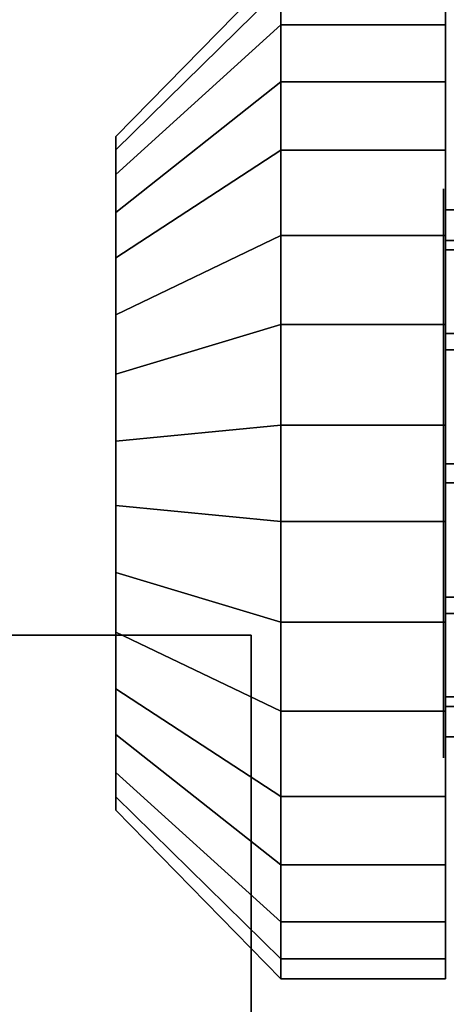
# Model space of a CAD drawing. Extents: x -48 to 48, y -49.6 to 48.
# Tile 14 of 256: x -2.6 to -2, y -42.1 to -40.7. Entities that reach past the tile are written whole.
import ezdxf

# ---------------------------------------------------------------- set-up
doc = ezdxf.new("R2010")
doc.units = 0

msp = doc.modelspace()

# ---------------------------------------------------------------- linework, layer by layer
at = {"layer": '11D1 [43]', "color": 0}
for points, invisible_edges in [([(-2.47075, -40.9149, 26.7257), (-2.23637, -40.6849, 26.7962), (-2.23637, -40.6565, 26.5161)], 12), ([(-2.47075, -40.9149, 26.7257), (-2.23637, -40.6565, 26.5161), (-2.47075, -40.8959, 26.5389)], 1), ([(-2.47075, -40.8959, 26.5389), (-2.23637, -40.6565, 26.5161), (-2.23638, -40.7374, 26.2464)], 12), ([(-2.23638, -42.0933, 26.6532), (-2.23638, -40.7374, 26.2464), (-2.23637, -40.6565, 26.5161)], 13), ([(-2.23638, -42.0933, 26.6532), (-2.23637, -40.6565, 26.5161), (-2.23637, -40.6849, 26.7962)], 13), ([(-2.23638, -42.0124, 26.9229), (-2.23637, -40.6849, 26.7962), (-2.23637, -40.6565, 26.5161)], 13), ([(-2.23638, -42.0124, 26.9229), (-2.23637, -40.6565, 26.5161), (-2.23638, -40.7374, 26.2464)], 13), ([(-2.23637, -40.6565, 26.5161), (-2.002, -40.7374, 26.2464), (-2.23638, -40.7374, 26.2464)], 1), ([(-2.23637, -40.6565, 26.5161), (-2.002, -40.6565, 26.5161), (-2.002, -40.7374, 26.2464)], 12), ([(-2.002, -42.0933, 26.6532), (-2.002, -40.7374, 26.2464), (-2.002, -40.6565, 26.5161)], 13), ([(-2.002, -42.0933, 26.6532), (-2.002, -40.6565, 26.5161), (-2.002, -40.6849, 26.7962)], 13), ([(-2.47075, -41.0039, 26.891), (-2.23637, -40.8184, 27.0442), (-2.23637, -40.6849, 26.7962)], 12), ([(-2.47075, -41.0039, 26.891), (-2.23637, -40.6849, 26.7962), (-2.47075, -40.9149, 26.7257)], 1), ([(-2.23638, -42.0933, 26.6532), (-2.23637, -40.6849, 26.7962), (-2.23637, -40.8184, 27.0442)], 13), ([(-2.23638, -42.0124, 26.9229), (-2.23637, -40.8184, 27.0442), (-2.23637, -40.6849, 26.7962)], 13), ([(-2.23637, -40.8184, 27.0442), (-2.002, -40.8184, 27.0442), (-2.002, -40.6849, 26.7962)], 12), ([(-2.23637, -40.8184, 27.0442), (-2.002, -40.6849, 26.7962), (-2.23637, -40.6849, 26.7962)], 1), ([(-2.002, -42.0933, 26.6532), (-2.002, -40.6849, 26.7962), (-2.002, -40.8184, 27.0442)], 13), ([(-2.47075, -40.8959, 26.5389), (-2.23638, -40.7374, 26.2464), (-2.47075, -40.9499, 26.3591)], 1), ([(-2.47075, -40.9499, 26.3591), (-2.23638, -40.7374, 26.2464), (-2.23638, -40.9154, 26.0282)], 12), ([(-2.23638, -42.0933, 26.6532), (-2.23638, -40.9154, 26.0282), (-2.23638, -40.7374, 26.2464)], 13), ([(-2.23638, -42.0124, 26.9229), (-2.23638, -40.7374, 26.2464), (-2.23638, -40.9154, 26.0282)], 13), ([(-2.23638, -40.7374, 26.2464), (-2.002, -40.7374, 26.2464), (-2.002, -40.9154, 26.0282)], 12), ([(-2.23638, -40.7374, 26.2464), (-2.002, -40.9154, 26.0282), (-2.23638, -40.9154, 26.0282)], 1), ([(-2.002, -42.0933, 26.6532), (-2.002, -40.9154, 26.0282), (-2.002, -40.7374, 26.2464)], 13), ([(-2.47075, -41.1494, 27.0096), (-2.23637, -41.0366, 27.2221), (-2.23637, -40.8184, 27.0442)], 12), ([(-2.47075, -41.1494, 27.0096), (-2.23637, -40.8184, 27.0442), (-2.47075, -41.0039, 26.891)], 1), ([(-2.23638, -42.0933, 26.6532), (-2.23637, -40.8184, 27.0442), (-2.23637, -41.0366, 27.2221)], 13), ([(-2.23638, -42.0124, 26.9229), (-2.23637, -41.0366, 27.2221), (-2.23637, -40.8184, 27.0442)], 13), ([(-2.23637, -41.0366, 27.2221), (-2.002, -41.0366, 27.2221), (-2.002, -40.8184, 27.0442)], 12), ([(-2.23637, -41.0366, 27.2221), (-2.002, -40.8184, 27.0442), (-2.23637, -40.8184, 27.0442)], 1), ([(-2.002, -42.0933, 26.6532), (-2.002, -40.8184, 27.0442), (-2.002, -41.0366, 27.2221)], 13), ([(-2.47075, -41.7999, 26.8101), (-2.47075, -40.9149, 26.7257), (-2.47075, -40.8959, 26.5389)], 13), ([(-2.47075, -41.7999, 26.8101), (-2.47075, -40.8959, 26.5389), (-2.47075, -40.9499, 26.3591)], 13), ([(-2.47075, -41.7999, 26.8101), (-2.47075, -41.0039, 26.891), (-2.47075, -40.9149, 26.7257)], 13), ([(-2.47075, -40.9499, 26.3591), (-2.23638, -40.9154, 26.0282), (-2.47075, -41.0685, 26.2136)], 1), ([(-2.47075, -41.0685, 26.2136), (-2.23638, -40.9154, 26.0282), (-2.23638, -41.1633, 25.8947)], 12), ([(-2.23638, -42.0933, 26.6532), (-2.23638, -41.1633, 25.8947), (-2.23638, -40.9154, 26.0282)], 13), ([(-2.23638, -42.0124, 26.9229), (-2.23638, -40.9154, 26.0282), (-2.23638, -41.1633, 25.8947)], 13), ([(-2.23638, -40.9154, 26.0282), (-2.002, -40.9154, 26.0282), (-2.002, -41.1633, 25.8947)], 12), ([(-2.23638, -40.9154, 26.0282), (-2.002, -41.1633, 25.8947), (-2.23638, -41.1633, 25.8947)], 1), ([(-2.002, -42.0933, 26.6532), (-2.002, -41.1633, 25.8947), (-2.002, -40.9154, 26.0282)], 13), ([(-2.47075, -41.7999, 26.8101), (-2.47075, -40.9499, 26.3591), (-2.47075, -41.0685, 26.2136)], 13), ([(-2.47075, -41.7999, 26.8101), (-2.47075, -41.1494, 27.0096), (-2.47075, -41.0039, 26.891)], 13), ([(-2.002, -41.5739, 26.9025), (-2.002, -41.057, 26.7836), (-2.002, -41.0001, 26.598)], 13), ([(-2.002, -41.5739, 26.9025), (-2.002, -41.0001, 26.598), (-2.002, -41.0436, 26.4089)], 13), ([(-2.002, -41.057, 26.7836), (2.002, -41.057, 26.7836), (2.002, -41.0001, 26.598)], 12), ([(-2.002, -41.057, 26.7836), (2.002, -41.0001, 26.598), (-2.002, -41.0001, 26.598)], 1), ([(-2.002, -41.0001, 26.598), (2.002, -41.0001, 26.598), (2.002, -41.0436, 26.4089)], 12), ([(-2.002, -41.0001, 26.598), (2.002, -41.0436, 26.4089), (-2.002, -41.0436, 26.4089)], 1), ([(-2.47075, -41.3292, 27.0636), (-2.23637, -41.3063, 27.3031), (-2.23637, -41.0366, 27.2221)], 12), ([(-2.47075, -41.3292, 27.0636), (-2.23637, -41.0366, 27.2221), (-2.47075, -41.1494, 27.0096)], 1), ([(-2.23638, -42.0933, 26.6532), (-2.23637, -41.0366, 27.2221), (-2.23637, -41.3063, 27.3031)], 13), ([(-2.23638, -42.0124, 26.9229), (-2.23637, -41.3063, 27.3031), (-2.23637, -41.0366, 27.2221)], 13), ([(-2.23637, -41.3063, 27.3031), (-2.002, -41.3063, 27.3031), (-2.002, -41.0366, 27.2221)], 12), ([(-2.23637, -41.3063, 27.3031), (-2.002, -41.0366, 27.2221), (-2.23637, -41.0366, 27.2221)], 1), ([(-2.002, -42.0933, 26.6532), (-2.002, -41.0366, 27.2221), (-2.002, -41.3063, 27.3031)], 13), ([(-2.002, -41.5739, 26.9025), (-2.002, -41.0436, 26.4089), (-2.002, -41.1759, 26.2668)], 13), ([(-2.002, -41.0436, 26.4089), (2.002, -41.0436, 26.4089), (2.002, -41.1759, 26.2668)], 12), ([(-2.002, -41.0436, 26.4089), (2.002, -41.1759, 26.2668), (-2.002, -41.1759, 26.2668)], 1), ([(-2.002, -41.5739, 26.9025), (-2.002, -41.1991, 26.9159), (-2.002, -41.057, 26.7836)], 13), ([(-2.002, -41.1991, 26.9159), (2.002, -41.1991, 26.9159), (2.002, -41.057, 26.7836)], 12), ([(-2.002, -41.1991, 26.9159), (2.002, -41.057, 26.7836), (-2.002, -41.057, 26.7836)], 1), ([(-2.47075, -41.7999, 26.8101), (-2.47075, -41.0685, 26.2136), (-2.47075, -41.2338, 26.1246)], 13), ([(-2.47075, -41.0685, 26.2136), (-2.23638, -41.1633, 25.8947), (-2.47075, -41.2338, 26.1246)], 1), ([(-2.47075, -41.7999, 26.8101), (-2.47075, -41.3292, 27.0636), (-2.47075, -41.1494, 27.0096)], 13), ([(-2.47075, -41.2338, 26.1246), (-2.23638, -41.1633, 25.8947), (-2.23638, -41.4434, 25.8662)], 12), ([(-2.23638, -42.0933, 26.6532), (-2.23638, -41.4434, 25.8662), (-2.23638, -41.1633, 25.8947)], 13), ([(-2.23638, -42.0124, 26.9229), (-2.23638, -41.1633, 25.8947), (-2.23638, -41.4434, 25.8662)], 13), ([(-2.23638, -41.1633, 25.8947), (-2.002, -41.1633, 25.8947), (-2.002, -41.4434, 25.8662)], 12), ([(-2.23638, -41.1633, 25.8947), (-2.002, -41.4434, 25.8662), (-2.23638, -41.4434, 25.8662)], 1), ([(-2.002, -42.0933, 26.6532), (-2.002, -41.4434, 25.8662), (-2.002, -41.1633, 25.8947)], 13), ([(-2.002, -41.5739, 26.9025), (-2.002, -41.1759, 26.2668), (-2.002, -41.3615, 26.2099)], 13), ([(-2.002, -41.1759, 26.2668), (2.002, -41.1759, 26.2668), (2.002, -41.3615, 26.2099)], 12), ([(-2.002, -41.1759, 26.2668), (2.002, -41.3615, 26.2099), (-2.002, -41.3615, 26.2099)], 1), ([(-2.002, -41.5739, 26.9025), (-2.002, -41.3883, 26.9594), (-2.002, -41.1991, 26.9159)], 12), ([(-2.002, -41.3883, 26.9594), (2.002, -41.3883, 26.9594), (2.002, -41.1991, 26.9159)], 12), ([(-2.002, -41.3883, 26.9594), (2.002, -41.1991, 26.9159), (-2.002, -41.1991, 26.9159)], 1), ([(-2.47075, -41.7999, 26.8101), (-2.47075, -41.2338, 26.1246), (-2.47075, -41.4206, 26.1057)], 13), ([(-2.47075, -41.2338, 26.1246), (-2.23638, -41.4434, 25.8662), (-2.47075, -41.4206, 26.1057)], 1), ([(-2.47075, -41.5159, 27.0446), (-2.23637, -41.5865, 27.2746), (-2.23637, -41.3063, 27.3031)], 12), ([(-2.47075, -41.5159, 27.0446), (-2.23637, -41.3063, 27.3031), (-2.47075, -41.3292, 27.0636)], 1), ([(-2.23638, -42.0933, 26.6532), (-2.23637, -41.3063, 27.3031), (-2.23637, -41.5865, 27.2746)], 13), ([(-2.23638, -42.0124, 26.9229), (-2.23637, -41.5865, 27.2746), (-2.23637, -41.3063, 27.3031)], 13), ([(-2.23637, -41.5865, 27.2746), (-2.002, -41.5865, 27.2746), (-2.002, -41.3063, 27.3031)], 12), ([(-2.23637, -41.5865, 27.2746), (-2.002, -41.3063, 27.3031), (-2.23637, -41.3063, 27.3031)], 1), ([(-2.002, -42.0933, 26.6532), (-2.002, -41.3063, 27.3031), (-2.002, -41.5865, 27.2746)], 13), ([(-2.47075, -41.7999, 26.8101), (-2.47075, -41.5159, 27.0446), (-2.47075, -41.3292, 27.0636)], 13), ([(-2.002, -41.5739, 26.9025), (-2.002, -41.3615, 26.2099), (-2.002, -41.5507, 26.2534)], 13), ([(-2.002, -41.3615, 26.2099), (2.002, -41.3615, 26.2099), (2.002, -41.5507, 26.2534)], 12), ([(-2.002, -41.3615, 26.2099), (2.002, -41.5507, 26.2534), (-2.002, -41.5507, 26.2534)], 1), ([(-2.002, -41.5739, 26.9025), (2.002, -41.5739, 26.9025), (2.002, -41.3883, 26.9594)], 12), ([(-2.002, -41.5739, 26.9025), (2.002, -41.3883, 26.9594), (-2.002, -41.3883, 26.9594)], 1), ([(-2.47075, -41.7999, 26.8101), (-2.47075, -41.4206, 26.1057), (-2.47075, -41.6004, 26.1596)], 13), ([(-2.47075, -41.4206, 26.1057), (-2.23638, -41.4434, 25.8662), (-2.23638, -41.7131, 25.9471)], 12), ([(-2.47075, -41.4206, 26.1057), (-2.23638, -41.7131, 25.9471), (-2.47075, -41.6004, 26.1596)], 1), ([(-2.23638, -42.0933, 26.6532), (-2.23638, -41.7131, 25.9471), (-2.23638, -41.4434, 25.8662)], 13), ([(-2.23638, -42.0124, 26.9229), (-2.23638, -41.4434, 25.8662), (-2.23638, -41.7131, 25.9471)], 13), ([(-2.23638, -41.4434, 25.8662), (-2.002, -41.4434, 25.8662), (-2.002, -41.7131, 25.9471)], 12), ([(-2.23638, -41.4434, 25.8662), (-2.002, -41.7131, 25.9471), (-2.23638, -41.7131, 25.9471)], 1), ([(-2.002, -42.0933, 26.6532), (-2.002, -41.7131, 25.9471), (-2.002, -41.4434, 25.8662)], 13), ([(-2.47075, -41.7999, 26.8101), (-2.47075, -41.6812, 26.9556), (-2.47075, -41.5159, 27.0446)], 12), ([(-2.47075, -41.6812, 26.9556), (-2.23637, -41.5865, 27.2746), (-2.47075, -41.5159, 27.0446)], 1), ([(-2.002, -41.5739, 26.9025), (-2.002, -41.5507, 26.2534), (-2.002, -41.6927, 26.3856)], 13), ([(-2.002, -41.5507, 26.2534), (2.002, -41.5507, 26.2534), (2.002, -41.6927, 26.3856)], 12), ([(-2.002, -41.5507, 26.2534), (2.002, -41.6927, 26.3856), (-2.002, -41.6927, 26.3856)], 1), ([(-2.002, -41.5739, 26.9025), (-2.002, -41.6927, 26.3856), (-2.002, -41.7496, 26.5712)], 13), ([(-2.002, -41.5739, 26.9025), (-2.002, -41.7496, 26.5712), (-2.002, -41.7061, 26.7604)], 1), ([(-2.002, -41.7061, 26.7604), (2.002, -41.7061, 26.7604), (2.002, -41.5739, 26.9025)], 12), ([(-2.002, -41.7061, 26.7604), (2.002, -41.5739, 26.9025), (-2.002, -41.5739, 26.9025)], 1), ([(-2.47075, -41.6812, 26.9556), (-2.23638, -41.8344, 27.1411), (-2.23637, -41.5865, 27.2746)], 12), ([(-2.23638, -42.0933, 26.6532), (-2.23637, -41.5865, 27.2746), (-2.23638, -41.8344, 27.1411)], 13), ([(-2.23638, -42.0124, 26.9229), (-2.23638, -41.8344, 27.1411), (-2.23637, -41.5865, 27.2746)], 12), ([(-2.23638, -41.8344, 27.1411), (-2.002, -41.8344, 27.1411), (-2.002, -41.5865, 27.2746)], 12), ([(-2.23638, -41.8344, 27.1411), (-2.002, -41.5865, 27.2746), (-2.23637, -41.5865, 27.2746)], 1), ([(-2.002, -42.0933, 26.6532), (-2.002, -41.5865, 27.2746), (-2.002, -41.8344, 27.1411)], 13), ([(-2.47075, -41.7999, 26.8101), (-2.47075, -41.6004, 26.1596), (-2.47075, -41.7459, 26.2783)], 13), ([(-2.47075, -41.6004, 26.1596), (-2.23638, -41.7131, 25.9471), (-2.23638, -41.9314, 26.1251)], 12), ([(-2.47075, -41.6004, 26.1596), (-2.23638, -41.9314, 26.1251), (-2.47075, -41.7459, 26.2783)], 1), ([(-2.47075, -41.7999, 26.8101), (-2.23638, -41.8344, 27.1411), (-2.47075, -41.6812, 26.9556)], 1), ([(-2.002, -41.6927, 26.3856), (2.002, -41.6927, 26.3856), (2.002, -41.7496, 26.5712)], 12), ([(-2.002, -41.6927, 26.3856), (2.002, -41.7496, 26.5712), (-2.002, -41.7496, 26.5712)], 1), ([(-2.002, -41.7496, 26.5712), (2.002, -41.7496, 26.5712), (2.002, -41.7061, 26.7604)], 12), ([(-2.002, -41.7496, 26.5712), (2.002, -41.7061, 26.7604), (-2.002, -41.7061, 26.7604)], 1), ([(-2.23638, -42.0933, 26.6532), (-2.23638, -41.9314, 26.1251), (-2.23638, -41.7131, 25.9471)], 13), ([(-2.23638, -42.0124, 26.9229), (-2.23638, -41.7131, 25.9471), (-2.23638, -41.9314, 26.1251)], 13), ([(-2.23638, -41.7131, 25.9471), (-2.002, -41.7131, 25.9471), (-2.002, -41.9314, 26.1251)], 12), ([(-2.23638, -41.7131, 25.9471), (-2.002, -41.9314, 26.1251), (-2.23638, -41.9314, 26.1251)], 1), ([(-2.002, -42.0933, 26.6532), (-2.002, -41.9314, 26.1251), (-2.002, -41.7131, 25.9471)], 13), ([(-2.47075, -41.7999, 26.8101), (-2.47075, -41.7459, 26.2783), (-2.47075, -41.8349, 26.4436)], 13), ([(-2.47075, -41.7459, 26.2783), (-2.23638, -41.9314, 26.1251), (-2.23637, -42.0649, 26.373)], 12), ([(-2.47075, -41.7459, 26.2783), (-2.23637, -42.0649, 26.373), (-2.47075, -41.8349, 26.4436)], 1), ([(-2.47075, -41.7999, 26.8101), (-2.47075, -41.8349, 26.4436), (-2.47075, -41.8538, 26.6303)], 1), ([(-2.47075, -41.7999, 26.8101), (-2.23638, -42.0124, 26.9229), (-2.23638, -41.8344, 27.1411)], 12), ([(-2.47075, -41.8538, 26.6303), (-2.23638, -42.0124, 26.9229), (-2.47075, -41.7999, 26.8101)], 1), ([(-2.47075, -41.8349, 26.4436), (-2.23637, -42.0649, 26.373), (-2.23638, -42.0933, 26.6532)], 12), ([(-2.47075, -41.8349, 26.4436), (-2.23638, -42.0933, 26.6532), (-2.47075, -41.8538, 26.6303)], 1), ([(-2.23638, -42.0933, 26.6532), (-2.23638, -41.8344, 27.1411), (-2.23638, -42.0124, 26.9229)], 1), ([(-2.23638, -42.0124, 26.9229), (-2.002, -42.0124, 26.9229), (-2.002, -41.8344, 27.1411)], 12), ([(-2.23638, -42.0124, 26.9229), (-2.002, -41.8344, 27.1411), (-2.23638, -41.8344, 27.1411)], 1), ([(-2.002, -42.0933, 26.6532), (-2.002, -41.8344, 27.1411), (-2.002, -42.0124, 26.9229)], 1), ([(-2.47075, -41.8538, 26.6303), (-2.23638, -42.0933, 26.6532), (-2.23638, -42.0124, 26.9229)], 12), ([(-2.23638, -42.0933, 26.6532), (-2.23637, -42.0649, 26.373), (-2.23638, -41.9314, 26.1251)], 12), ([(-2.23638, -42.0124, 26.9229), (-2.23638, -41.9314, 26.1251), (-2.23637, -42.0649, 26.373)], 13), ([(-2.23638, -41.9314, 26.1251), (-2.002, -41.9314, 26.1251), (-2.002, -42.0649, 26.373)], 12), ([(-2.23638, -41.9314, 26.1251), (-2.002, -42.0649, 26.373), (-2.23637, -42.0649, 26.373)], 1), ([(-2.002, -42.0933, 26.6532), (-2.002, -42.0649, 26.373), (-2.002, -41.9314, 26.1251)], 12), ([(-2.23638, -42.0124, 26.9229), (-2.23637, -42.0649, 26.373), (-2.23638, -42.0933, 26.6532)], 1), ([(-2.23638, -42.0933, 26.6532), (-2.002, -42.0933, 26.6532), (-2.002, -42.0124, 26.9229)], 12), ([(-2.23638, -42.0933, 26.6532), (-2.002, -42.0124, 26.9229), (-2.23638, -42.0124, 26.9229)], 1), ([(-2.23637, -42.0649, 26.373), (-2.002, -42.0933, 26.6532), (-2.23638, -42.0933, 26.6532)], 1), ([(-2.23637, -42.0649, 26.373), (-2.002, -42.0649, 26.373), (-2.002, -42.0933, 26.6532)], 12)]:
    msp.add_3dface(points, dxfattribs=dict(at, invisible_edges=invisible_edges))
at = {"layer": '11D1 [43]', "color": 6}
for points, invisible_edges in [([(-2.005, -41.7337, 26.775), (-2.005, -40.9865, 26.7037), (-2.005, -40.9705, 26.546)], 13), ([(-2.005, -41.7337, 26.775), (-2.005, -40.9705, 26.546), (-2.005, -41.016, 26.3942)], 13), ([(-2.005, -41.7337, 26.775), (-2.005, -41.0616, 26.8433), (-2.005, -40.9865, 26.7037)], 13), ([(-2.005, -41.7337, 26.775), (-2.005, -41.016, 26.3942), (-2.005, -41.1162, 26.2714)], 13), ([(-2.005, -41.7337, 26.775), (-2.005, -41.1845, 26.9435), (-2.005, -41.0616, 26.8433)], 13), ([(-2.005, -41.7337, 26.775), (-2.005, -41.1162, 26.2714), (-2.005, -41.2558, 26.1962)], 13), ([(-2.005, -41.7337, 26.775), (-2.005, -41.3363, 26.989), (-2.005, -41.1845, 26.9435)], 13), ([(-2.005, -41.7337, 26.775), (-2.005, -41.2558, 26.1962), (-2.005, -41.4135, 26.1802)], 13), ([(-2.005, -41.7337, 26.775), (-2.005, -41.494, 26.973), (-2.005, -41.3363, 26.989)], 13), ([(-2.005, -41.7337, 26.775), (-2.005, -41.4135, 26.1802), (-2.005, -41.5653, 26.2258)], 13), ([(-2.005, -41.7337, 26.775), (-2.005, -41.6336, 26.8979), (-2.005, -41.494, 26.973)], 12), ([(-2.005, -41.7337, 26.775), (-2.005, -41.5653, 26.2258), (-2.005, -41.6881, 26.326)], 13), ([(-2.005, -41.7337, 26.775), (-2.005, -41.6881, 26.326), (-2.005, -41.7633, 26.4655)], 13), ([(-2.005, -41.7337, 26.775), (-2.005, -41.7633, 26.4655), (-2.005, -41.7793, 26.6232)], 1)]:
    msp.add_3dface(points, dxfattribs=dict(at, invisible_edges=invisible_edges))
at = {"layer": '13T1 [63]', "color": 1}
for points, invisible_edges in [([(-0.5975, -5.365, 86.7426), (-0.5975, -47.9489, 94.228), (-3.25, -47.9489, 94.228)], 12), ([(-0.5975, -5.365, 86.7426), (-3.25, -47.9489, 94.228), (-3.25, -5.365, 86.7426)], 1), ([(-3.25, -5.365, 87.1487), (-3.25, -47.8797, 94.622), (3.25, -47.8797, 94.622)], 12), ([(-3.25, -5.365, 87.1487), (3.25, -47.8797, 94.622), (3.25, -5.365, 87.1487)], 1), ([(-2.625, -6.375, 61.121), (-2.625, -48, 61.121), (-0.5975, -48, 61.121)], 12), ([(-2.625, -6.375, 61.121), (-0.5975, -48, 61.121), (-0.5975, -6.375, 61.121)], 1), ([(2.625, -6.375, 60.791), (2.625, -48, 60.791), (-2.625, -48, 60.791)], 12), ([(2.625, -6.375, 60.791), (-2.625, -48, 60.791), (-2.625, -6.375, 60.791)], 1), ([(-3.125, -34.9961, 64.9732), (-3.125, -47.4042, 78.3572), (-0.125, -47.4042, 78.3572)], 12), ([(-3.125, -34.9961, 64.9732), (-0.125, -47.4042, 78.3572), (-0.125, -34.9961, 64.9732)], 1), ([(-0.75, -35.1795, 64.8033), (-0.75, -47.5875, 78.1872), (-3.125, -47.5875, 78.1872)], 12), ([(-0.75, -35.1795, 64.8033), (-3.125, -47.5875, 78.1872), (-3.125, -35.1795, 64.8033)], 1)]:
    msp.add_3dface(points, dxfattribs=dict(at, invisible_edges=invisible_edges))
at = {"layer": '4B2 [26]', "color": 1}
for points, invisible_edges in [([(-0.8425, -27.5, 45.57), (-0.8425, -48, 45.57), (-3.495, -48, 45.57)], 12), ([(-0.8425, -27.5, 45.57), (-3.495, -48, 45.57), (-3.495, -27.5, 45.57)], 1), ([(-3.495, -27.5, 30.53), (-3.495, -48, 30.53), (-0.8425, -48, 30.53)], 12), ([(-3.495, -27.5, 30.53), (-0.8425, -48, 30.53), (-0.8425, -27.5, 30.53)], 1), ([(3.495, -27.5, 30.1), (3.495, -48, 30.1), (-3.495, -48, 30.1)], 12), ([(3.495, -27.5, 30.1), (-3.495, -48, 30.1), (-3.495, -27.5, 30.1)], 1), ([(-3.495, -27.5, 46), (-3.495, -48, 46), (3.495, -48, 46)], 12), ([(-3.495, -27.5, 46), (3.495, -48, 46), (3.495, -27.5, 46)], 1)]:
    msp.add_3dface(points, dxfattribs=dict(at, invisible_edges=invisible_edges))
at = {"layer": '7B3 [40]', "color": 1}
for points, invisible_edges in [([(-1, -40.485, 32.52), (-18, -40.485, 32.52), (-18, -42.1675, 32.52)], 12), ([(-1, -40.485, 32.52), (-18, -42.1675, 32.52), (-1, -42.1675, 32.52)], 1), ([(-1, -45.515, 32.1), (-18, -45.515, 32.1), (-18, -40.485, 32.1)], 12), ([(-1, -45.515, 32.1), (-18, -40.485, 32.1), (-1, -40.485, 32.1)], 1)]:
    msp.add_3dface(points, dxfattribs=dict(at, invisible_edges=invisible_edges))
at = {"layer": '7B3 [40]', "color": 0}
for points, invisible_edges in [([(-3.36084, -41.6049, 43.625), (-2.63916, -41.6049, 43.625), (-2.27831, -41.6049, 43)], 12), ([(-3.36084, -41.6049, 43.625), (-2.27831, -41.6049, 43), (-2.63916, -41.6049, 42.375)], 13), ([(-3.36084, -41.6049, 40.625), (-2.63916, -41.6049, 40.625), (-2.27831, -41.6049, 40)], 12), ([(-3.36084, -41.6049, 40.625), (-2.27831, -41.6049, 40), (-2.63916, -41.6049, 39.375)], 13), ([(-3.36084, -41.6049, 37.625), (-2.63916, -41.6049, 37.625), (-2.27831, -41.6049, 37)], 12), ([(-3.36084, -41.6049, 37.625), (-2.27831, -41.6049, 37), (-2.63916, -41.6049, 36.375)], 13), ([(-2.63916, -42.3392, 42.375), (-2.63916, -41.6049, 42.375), (-2.27831, -41.6049, 43)], 12), ([(-2.63916, -42.3392, 42.375), (-2.27831, -41.6049, 43), (-2.27831, -42.3392, 43)], 1), ([(-2.27831, -42.3392, 43), (-2.27831, -41.6049, 43), (-2.63916, -41.6049, 43.625)], 12), ([(-2.27831, -42.3392, 43), (-2.63916, -41.6049, 43.625), (-2.63916, -42.3392, 43.625)], 1), ([(-2.63916, -42.3392, 39.375), (-2.63916, -41.6049, 39.375), (-2.27831, -41.6049, 40)], 12), ([(-2.63916, -42.3392, 39.375), (-2.27831, -41.6049, 40), (-2.27831, -42.3392, 40)], 1), ([(-2.27831, -42.3392, 40), (-2.27831, -41.6049, 40), (-2.63916, -41.6049, 40.625)], 12), ([(-2.27831, -42.3392, 40), (-2.63916, -41.6049, 40.625), (-2.63916, -42.3392, 40.625)], 1), ([(-2.63916, -42.3392, 36.375), (-2.63916, -41.6049, 36.375), (-2.27831, -41.6049, 37)], 12), ([(-2.63916, -42.3392, 36.375), (-2.27831, -41.6049, 37), (-2.27831, -42.3392, 37)], 1), ([(-2.27831, -42.3392, 37), (-2.27831, -41.6049, 37), (-2.63916, -41.6049, 37.625)], 12), ([(-2.27831, -42.3392, 37), (-2.63916, -41.6049, 37.625), (-2.63916, -42.3392, 37.625)], 1)]:
    msp.add_3dface(points, dxfattribs=dict(at, invisible_edges=invisible_edges))

doc.saveas('drawing.dxf')
